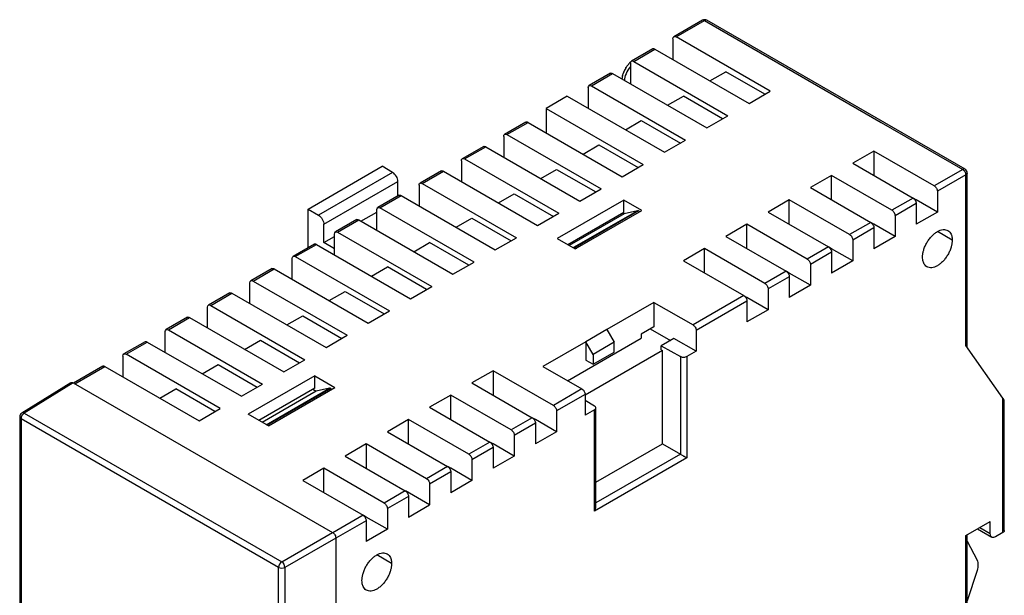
# Model space of a CAD drawing. Header units: millimetres. Extents: x 1279 to 1777, y 69 to 421.
# Tile 17 of 18: x 1655 to 1720, y 267 to 306. Entities that reach past the tile are written whole.
import ezdxf

# ---------------------------------------------------------------- set-up
doc = ezdxf.new("R2010")
doc.units = ezdxf.units.MM
doc.header["$LTSCALE"] = 2

msp = doc.modelspace()

# ---------------------------------------------------------------- linework, layer by layer
at = {"color": 7, "linetype": 'Continuous', "lineweight": 25}
for p, q in [((1700.174, 305.626), (1698.265, 304.524)), ((1698.415, 304.509), (1700.324, 305.611)), ((1700.324, 305.611), (1712.133, 298.794)), ((1717.731, 295.664), (1700.474, 305.626)), ((1698.203, 304.387), (1698.203, 302.999)), ((1704.708, 300.876), (1698.415, 304.509)), ((1696.851, 303.708), (1695.437, 302.891)), ((1695.587, 302.876), (1697.001, 303.693)), ((1697.001, 303.693), (1703.294, 300.06)), ((1695.587, 302.876), (1701.88, 299.243)), ((1695.374, 302.754), (1695.374, 301.366)), ((1700.678, 301.57), (1701.738, 302.182)), ((1704.355, 300.672), (1701.738, 302.182)), ((1694.036, 302.083), (1692.608, 301.258)), ((1692.758, 301.244), (1694.172, 302.06)), ((1694.172, 302.06), (1700.466, 298.427)), ((1692.546, 301.121), (1692.546, 299.733)), ((1692.758, 301.244), (1699.051, 297.611)), ((1703.294, 300.06), (1704.708, 300.876)), ((1691.132, 300.55), (1689.718, 299.733)), ((1691.132, 300.55), (1697.637, 296.794)), ((1697.849, 299.937), (1698.91, 300.55)), ((1701.526, 299.039), (1698.91, 300.55)), ((1689.718, 299.733), (1696.223, 295.978)), ((1689.718, 299.733), (1689.718, 298.1)), ((1695.021, 298.304), (1696.082, 298.917)), ((1696.082, 298.917), (1698.698, 297.406)), ((1700.466, 298.427), (1701.88, 299.243)), ((1688.38, 298.817), (1686.951, 297.993)), ((1687.101, 297.978), (1688.515, 298.794)), ((1688.515, 298.794), (1694.809, 295.161)), ((1712.133, 298.794), (1717.578, 295.651)), ((1686.889, 297.855), (1686.889, 296.468)), ((1687.101, 297.978), (1693.395, 294.345)), ((1697.637, 296.794), (1699.051, 297.611)), ((1685.551, 297.185), (1684.123, 296.36)), ((1684.273, 296.345), (1685.687, 297.162)), ((1685.687, 297.162), (1691.98, 293.529)), ((1692.192, 296.672), (1693.253, 297.284)), ((1693.253, 297.284), (1695.869, 295.774)), ((1711.638, 296.876), (1710.224, 296.059)), ((1715.668, 294.549), (1711.638, 296.876)), ((1711.638, 296.876), (1711.638, 295.243)), ((1684.061, 296.223), (1684.061, 294.835)), ((1684.273, 296.345), (1690.566, 292.712)), ((1673.808, 292.998), (1678.757, 295.855)), ((1679.465, 295.447), (1678.757, 295.855)), ((1682.723, 295.552), (1681.294, 294.727)), ((1689.364, 295.039), (1690.425, 295.651)), ((1690.425, 295.651), (1693.041, 294.141)), ((1694.809, 295.161), (1696.223, 295.978)), ((1710.224, 296.059), (1714.254, 293.733)), ((1717.578, 295.651), (1715.668, 294.549)), ((1679.465, 295.447), (1674.515, 292.59)), ((1681.444, 294.712), (1682.859, 295.529)), ((1682.859, 295.529), (1689.152, 291.896)), ((1708.809, 295.243), (1707.395, 294.427)), ((1712.84, 292.916), (1708.809, 295.243)), ((1708.809, 293.61), (1708.809, 295.243)), ((1717.79, 295.284), (1715.881, 294.182)), ((1717.79, 283.865), (1717.79, 295.284)), ((1717.878, 283.74), (1717.878, 295.406)), ((1674.868, 291.977), (1679.818, 294.835)), ((1679.818, 293.875), (1679.818, 294.835)), ((1681.232, 294.59), (1681.232, 293.202)), ((1681.444, 294.712), (1687.738, 291.079)), ((1691.98, 293.529), (1693.395, 294.345)), ((1707.395, 294.427), (1711.426, 292.1)), ((1679.894, 293.919), (1678.466, 293.094)), ((1678.616, 293.08), (1680.03, 293.896)), ((1680.03, 293.896), (1686.323, 290.263)), ((1686.536, 293.406), (1687.596, 294.018)), ((1687.596, 294.018), (1690.212, 292.508)), ((1694.915, 293.59), (1690.46, 291.018)), ((1696.117, 292.896), (1694.915, 293.59)), ((1694.915, 292.773), (1694.915, 293.59)), ((1705.981, 293.61), (1704.567, 292.794)), ((1710.012, 291.283), (1705.981, 293.61)), ((1705.981, 291.977), (1705.981, 293.61)), ((1714.254, 293.733), (1712.84, 292.916)), ((1714.466, 293.61), (1714.257, 293.73)), ((1714.466, 293.61), (1714.404, 293.574)), ((1715.881, 292.794), (1714.466, 293.61)), ((1715.881, 294.182), (1715.881, 292.794)), ((1673.808, 290.405), (1673.808, 292.998)), ((1673.808, 292.998), (1674.515, 292.59)), ((1678.404, 291.569), (1678.404, 292.957)), ((1684.909, 289.447), (1678.616, 293.08)), ((1714.466, 293.365), (1713.052, 292.549)), ((1677.066, 292.286), (1675.638, 291.462)), ((1675.788, 291.447), (1677.202, 292.263)), ((1677.202, 292.263), (1683.495, 288.63)), ((1677.343, 292.181), (1678.404, 292.794)), ((1683.707, 291.773), (1684.768, 292.386)), ((1684.768, 292.386), (1687.384, 290.875)), ((1689.152, 291.896), (1690.566, 292.712)), ((1694.915, 292.773), (1691.167, 290.61)), ((1694.935, 292.68), (1691.258, 290.557)), ((1691.581, 290.436), (1695.824, 292.885)), ((1691.662, 290.324), (1696.117, 292.896)), ((1695.905, 292.868), (1691.662, 290.419)), ((1694.844, 292.732), (1694.935, 292.68)), ((1695.824, 292.885), (1694.935, 292.68)), ((1704.567, 292.794), (1708.597, 290.467)), ((1713.052, 292.549), (1713.052, 291.161)), ((1715.881, 292.794), (1714.466, 291.977)), ((1674.868, 290.752), (1674.868, 291.977)), ((1703.153, 291.977), (1701.738, 291.161)), ((1707.183, 289.651), (1703.153, 291.977)), ((1703.153, 290.345), (1703.153, 291.977)), ((1711.426, 292.1), (1710.012, 291.283)), ((1711.638, 291.732), (1710.224, 290.916)), ((1711.638, 291.977), (1711.429, 292.098)), ((1711.638, 291.977), (1711.576, 291.941)), ((1713.052, 291.161), (1711.638, 291.977)), ((1711.638, 291.732), (1711.638, 290.344)), ((1674.868, 290.752), (1675.575, 291.161)), ((1675.575, 289.936), (1675.575, 291.324)), ((1675.788, 291.447), (1682.081, 287.814)), ((1686.323, 290.263), (1687.738, 291.079)), ((1690.46, 291.018), (1691.662, 290.324)), ((1701.738, 291.161), (1705.769, 288.834)), ((1713.052, 291.161), (1711.638, 290.344)), ((1674.237, 290.653), (1672.809, 289.829)), ((1672.959, 289.814), (1674.373, 290.63)), ((1674.373, 290.63), (1680.667, 286.997)), ((1675.575, 290.344), (1674.868, 290.752)), ((1680.879, 290.14), (1681.939, 290.753)), ((1684.556, 289.242), (1681.939, 290.753)), ((1691.501, 290.417), (1691.581, 290.436)), ((1700.324, 290.345), (1698.91, 289.528)), ((1704.355, 288.018), (1700.324, 290.345)), ((1700.324, 288.712), (1700.324, 290.345)), ((1708.597, 290.467), (1707.183, 289.651)), ((1708.809, 290.344), (1708.601, 290.465)), ((1708.809, 290.344), (1708.747, 290.308)), ((1710.224, 289.528), (1708.809, 290.344)), ((1710.224, 290.916), (1710.224, 289.528)), ((1672.747, 288.304), (1672.747, 289.691)), ((1672.959, 289.814), (1679.252, 286.181)), ((1708.809, 290.1), (1707.395, 289.283)), ((1708.809, 290.1), (1708.809, 288.711)), ((1671.409, 289.02), (1669.981, 288.196)), ((1670.131, 288.181), (1671.545, 288.997)), ((1671.545, 288.997), (1677.838, 285.364)), ((1678.05, 288.507), (1679.111, 289.12)), ((1681.727, 287.61), (1679.111, 289.12)), ((1683.495, 288.63), (1684.909, 289.447)), ((1698.91, 289.528), (1702.94, 287.201)), ((1707.395, 289.283), (1707.395, 287.895)), ((1710.224, 289.528), (1708.809, 288.711)), ((1705.769, 288.834), (1704.355, 288.018)), ((1705.981, 288.467), (1704.567, 287.65)), ((1705.981, 288.711), (1705.772, 288.832)), ((1705.981, 288.711), (1705.919, 288.676)), ((1707.395, 287.895), (1705.981, 288.711)), ((1705.981, 288.467), (1705.981, 287.079)), ((1669.919, 286.671), (1669.919, 288.059)), ((1670.131, 288.181), (1676.424, 284.548)), ((1680.667, 286.997), (1682.081, 287.814)), ((1704.567, 287.65), (1704.567, 286.262)), ((1707.395, 287.895), (1705.981, 287.079)), ((1668.581, 287.388), (1667.152, 286.563)), ((1667.302, 286.548), (1668.716, 287.365)), ((1668.716, 287.365), (1675.01, 283.732)), ((1675.222, 286.875), (1676.283, 287.487)), ((1676.283, 287.487), (1678.899, 285.977)), ((1702.94, 287.201), (1699.546, 285.242)), ((1703.153, 287.079), (1702.944, 287.199)), ((1703.153, 287.079), (1703.091, 287.043)), ((1704.567, 286.262), (1703.153, 287.079)), ((1667.09, 285.038), (1667.09, 286.426)), ((1667.302, 286.548), (1673.596, 282.915)), ((1696.93, 286.752), (1693.783, 284.936)), ((1696.93, 286.752), (1699.546, 285.242)), ((1696.93, 286.752), (1696.93, 285.119)), ((1703.153, 286.834), (1699.758, 284.875)), ((1703.153, 286.834), (1703.153, 285.446)), ((1665.752, 285.755), (1664.324, 284.93)), ((1664.474, 284.915), (1665.888, 285.732)), ((1665.888, 285.732), (1672.181, 282.099)), ((1672.393, 285.242), (1673.454, 285.854)), ((1673.454, 285.854), (1676.07, 284.344)), ((1677.838, 285.364), (1679.252, 286.181)), ((1704.567, 286.262), (1703.153, 285.446)), ((1696.93, 285.119), (1696.082, 284.629)), ((1664.262, 283.405), (1664.262, 284.793)), ((1664.474, 284.915), (1670.767, 281.282)), ((1675.01, 283.732), (1676.424, 284.548)), ((1693.783, 284.936), (1692.369, 284.119)), ((1693.783, 284.936), (1694.278, 284.079)), ((1696.082, 284.629), (1696.082, 284.349)), ((1696.687, 284.979), (1698.031, 284.204)), ((1699.758, 284.875), (1699.758, 283.486)), ((1662.924, 284.122), (1661.495, 283.297)), ((1661.645, 283.283), (1663.06, 284.099)), ((1663.06, 284.099), (1669.353, 280.466)), ((1669.565, 283.609), (1670.626, 284.221)), ((1670.626, 284.221), (1673.242, 282.711)), ((1692.369, 284.119), (1689.505, 282.466)), ((1691.162, 281.51), (1696.082, 284.349)), ((1692.369, 284.119), (1692.369, 282.895)), ((1692.864, 283.262), (1692.369, 284.119)), ((1694.278, 284.079), (1692.864, 283.262)), ((1694.278, 283.425), (1694.278, 284.079)), ((1698.274, 284.344), (1697.425, 283.854)), ((1697.425, 283.854), (1698.698, 283.119)), ((1697.425, 283.574), (1697.425, 283.854)), ((1699.758, 283.486), (1698.274, 284.344)), ((1720.265, 280.344), (1717.79, 283.865)), ((1661.433, 283.16), (1661.433, 281.772)), ((1667.939, 279.65), (1661.645, 283.283)), ((1697.496, 283.533), (1692.334, 280.553)), ((1692.864, 282.609), (1694.278, 283.425)), ((1692.864, 283.262), (1692.864, 282.609)), ((1697.425, 283.574), (1697.496, 283.533)), ((1697.496, 277.281), (1697.496, 283.533)), ((1698.698, 283.119), (1698.698, 276.587)), ((1699.758, 283.486), (1699.122, 283.119)), ((1699.122, 283.119), (1699.122, 276.342)), ((1660.095, 282.489), (1658.128, 281.354)), ((1660.231, 282.466), (1666.524, 278.833)), ((1666.737, 281.976), (1667.797, 282.589)), ((1667.797, 282.589), (1670.413, 281.078)), ((1672.181, 282.099), (1673.596, 282.915)), ((1689.505, 282.466), (1692.122, 280.956)), ((1692.369, 282.895), (1692.864, 282.609)), ((1674.267, 281.834), (1669.812, 279.262)), ((1674.267, 281.834), (1675.611, 281.058)), ((1674.267, 281.017), (1674.267, 281.834)), ((1686.182, 282.18), (1684.768, 281.364)), ((1690.213, 279.854), (1686.182, 282.18)), ((1686.182, 282.18), (1686.182, 280.548)), ((1657.962, 281.374), (1654.675, 279.342)), ((1658.116, 281.361), (1654.83, 279.33)), ((1658.116, 281.361), (1675.455, 271.351)), ((1669.353, 280.466), (1670.767, 281.282)), ((1684.768, 281.364), (1688.798, 279.037)), ((1663.908, 280.344), (1664.969, 280.956)), ((1667.585, 279.445), (1664.969, 280.956)), ((1674.267, 281.017), (1670.52, 278.854)), ((1674.359, 280.801), (1670.752, 278.719)), ((1671.156, 278.486), (1675.611, 281.058)), ((1674.126, 280.935), (1674.359, 280.801)), ((1675.247, 281.006), (1674.359, 280.801)), ((1683.354, 280.548), (1681.939, 279.731)), ((1687.384, 278.221), (1683.354, 280.548)), ((1683.354, 278.915), (1683.354, 280.548)), ((1692.122, 280.956), (1690.213, 279.854)), ((1692.334, 280.588), (1690.425, 279.486)), ((1692.334, 280.588), (1692.334, 279.2)), ((1692.97, 279.813), (1692.334, 280.18)), ((1720.265, 271.359), (1720.265, 280.344)), ((1720.352, 271.465), (1720.352, 280.171)), ((1654.83, 279.33), (1672.053, 269.387)), ((1666.524, 278.833), (1667.939, 279.65)), ((1671.156, 278.486), (1669.812, 279.262)), ((1681.939, 279.731), (1685.97, 277.404)), ((1690.425, 279.486), (1690.425, 278.098)), ((1692.97, 279.568), (1692.334, 279.2)), ((1692.97, 272.79), (1692.97, 279.568)), ((1693.058, 273.085), (1693.058, 279.706)), ((1654.533, 279.086), (1654.533, 263.3)), ((1671.844, 269.02), (1654.621, 278.963)), ((1654.621, 278.963), (1654.621, 263.177)), ((1680.525, 278.915), (1679.111, 278.098)), ((1684.556, 276.588), (1680.525, 278.915)), ((1680.525, 277.282), (1680.525, 278.915)), ((1688.798, 279.037), (1687.384, 278.221)), ((1689.01, 278.67), (1687.596, 277.853)), ((1689.01, 278.915), (1688.802, 279.035)), ((1689.01, 278.915), (1688.948, 278.879)), ((1690.425, 278.098), (1689.01, 278.915)), ((1689.01, 278.67), (1689.01, 277.282)), ((1679.111, 278.098), (1683.141, 275.772)), ((1687.596, 277.853), (1687.596, 276.465)), ((1690.425, 278.098), (1689.01, 277.282)), ((1677.697, 277.282), (1676.283, 276.466)), ((1681.727, 274.955), (1677.697, 277.282)), ((1677.697, 277.282), (1677.697, 275.649)), ((1685.97, 277.404), (1684.556, 276.588)), ((1686.182, 277.282), (1685.973, 277.402)), ((1686.182, 277.282), (1686.12, 277.246)), ((1687.596, 276.465), (1686.182, 277.282)), ((1693.058, 274.719), (1697.496, 277.281)), ((1697.496, 277.281), (1698.698, 276.587)), ((1676.283, 276.466), (1680.313, 274.139)), ((1686.182, 277.037), (1684.768, 276.221)), ((1686.182, 277.037), (1686.182, 275.649)), ((1687.596, 276.465), (1686.182, 275.649)), ((1684.768, 276.221), (1684.768, 274.833)), ((1699.122, 276.342), (1692.97, 272.79)), ((1674.868, 275.649), (1673.454, 274.833)), ((1678.899, 273.322), (1674.868, 275.649)), ((1674.868, 274.016), (1674.868, 275.649)), ((1683.141, 275.772), (1681.727, 274.955)), ((1683.354, 275.404), (1681.939, 274.588)), ((1683.354, 275.649), (1683.145, 275.769)), ((1683.354, 275.649), (1683.292, 275.613)), ((1684.768, 274.833), (1683.354, 275.649)), ((1683.354, 275.404), (1683.354, 274.016)), ((1673.454, 274.833), (1677.485, 272.506)), ((1681.939, 274.588), (1681.939, 273.2)), ((1684.768, 274.833), (1683.354, 274.016)), ((1680.313, 274.139), (1678.899, 273.322)), ((1681.939, 273.2), (1680.316, 274.137)), ((1680.525, 273.771), (1679.111, 272.955)), ((1680.525, 273.771), (1680.525, 272.383)), ((1680.525, 272.383), (1681.939, 273.2)), ((1679.111, 272.955), (1679.111, 271.567)), ((1677.697, 272.383), (1677.488, 272.504)), ((1677.697, 272.383), (1677.635, 272.347)), ((1679.111, 271.567), (1677.697, 272.383)), ((1677.697, 272.139), (1677.697, 270.75)), ((1717.79, 271.155), (1719.416, 272.094)), ((1719.416, 271.277), (1719.416, 272.094)), ((1672.053, 269.387), (1675.455, 271.351)), ((1679.111, 271.567), (1677.697, 270.75)), ((1717.878, 262.785), (1717.878, 271.206)), ((1718.562, 271.601), (1719.52, 271.048)), ((1720.265, 271.359), (1719.77, 271.073)), ((1675.669, 270.982), (1672.267, 269.018)), ((1675.669, 270.982), (1675.669, 255.062)), ((1717.79, 262.663), (1717.79, 271.155)), ((1717.878, 270.781), (1718.533, 269.493)), ((1671.844, 253.235), (1671.844, 269.02)), ((1672.267, 269.018), (1672.267, 253.232)), ((1718.533, 268.821), (1717.878, 266.776))]:
    msp.add_line(p, q, dxfattribs=at)
at = {"color": 8, "linetype": 'Continuous', "lineweight": 25}
for p, q in [((1716.87, 290.915), (1715.88, 291.487)), ((1658.216, 281.303), (1660.231, 282.466)), ((1671.019, 278.566), (1675.247, 281.006)), ((1675.328, 280.989), (1671.074, 278.533)), ((1698.698, 276.587), (1693.058, 273.331)), ((1677.485, 272.506), (1675.467, 271.341)), ((1677.697, 272.139), (1675.669, 270.968)), ((1718.709, 271.686), (1719.416, 271.277)), ((1679.394, 269.281), (1678.404, 269.852))]:
    msp.add_line(p, q, dxfattribs=at)
at = {"color": 7, "linetype": 'Continuous', "lineweight": 25, "flags": 128}
msp.add_lwpolyline([(1714.466, 293.365), (1714.466, 292.588), (1714.466, 291.977)], dxfattribs=at)
at = {"color": 7, "linetype": 'Continuous', "lineweight": 25}
for centre, radius, start, end in [((1700.324, 305.366), 0.3, 60.21385, 119.80949), ((1717.578, 295.406), 0.3, 0, 60.21385), ((1695.842, 292.772), 0.114, 56.69858, 99.23173), ((1695.77, 292.646), 0.26, 39.8081, 58.85184), ((1654.834, 279.086), 0.302, 121.72906, 180), ((1655.085, 278.941), 0.465, 123.22971, 177.34769), ((1672.308, 268.998), 0.465, 123.22971, 177.34769), ((1671.789, 268.988), 0.478, 3.52223, 56.47777), ((1672.057, 269.433), 0.465, 242.65648, 296.76622)]:
    msp.add_arc(centre, radius, start, end, dxfattribs=at)
at = {"color": 8, "linetype": 'Continuous', "lineweight": 25}
for centre, radius, start, end in [((1654.743, 279.207), 0.151, 54.4735, 116.34159), ((1654.677, 279.096), 0.145, 184.12934, 247.1908)]:
    msp.add_arc(centre, radius, start, end, dxfattribs=at)
for points in [[(1700.324, 305.611), (1700.269, 305.643), (1700.213, 305.649), (1700.174, 305.626)], [(1700.474, 305.626), (1700.435, 305.649), (1700.38, 305.643), (1700.324, 305.611)], [(1717.878, 295.406), (1717.878, 295.361), (1717.845, 295.316), (1717.79, 295.284)]]:
    msp.add_open_spline(points, degree=3, dxfattribs=at)
at = {"color": 7, "linetype": 'Continuous', "lineweight": 25}
for points, knots in [([(1698.203, 304.387), (1698.203, 304.451), (1698.226, 304.501), (1698.304, 304.547), (1698.359, 304.541), (1698.415, 304.509)], [0, 0, 0, 0, 0.5, 0.5, 1, 1, 1, 1]), ([(1695.402, 302.852), (1695.368, 302.827), (1695.308, 302.782), (1695.26, 302.719), (1695.239, 302.691)], [0, 0, 0, 0, 0.562328, 1, 1, 1, 1]), ([(1695.374, 302.754), (1695.374, 302.818), (1695.397, 302.869), (1695.476, 302.914), (1695.531, 302.908), (1695.587, 302.876)], [0, 0, 0, 0, 0.5, 0.5, 1, 1, 1, 1]), ([(1695.239, 302.691), (1695.188, 302.632), (1695.061, 302.488), (1694.915, 302.208), (1694.811, 301.931), (1694.797, 301.762), (1694.792, 301.703)], [0, 0, 0, 0, 0.212207, 0.518153, 0.828919, 1, 1, 1, 1]), ([(1694.022, 302.075), (1694.033, 302.08), (1694.053, 302.09), (1694.09, 302.091), (1694.13, 302.082), (1694.158, 302.068), (1694.172, 302.06)], [0, 0, 0, 0, 0.251648, 0.495084, 0.741057, 1, 1, 1, 1]), ([(1692.546, 301.121), (1692.546, 301.185), (1692.569, 301.236), (1692.647, 301.281), (1692.703, 301.276), (1692.758, 301.244)], [0, 0, 0, 0, 0.5, 0.5, 1, 1, 1, 1]), ([(1688.365, 298.809), (1688.376, 298.814), (1688.396, 298.824), (1688.433, 298.826), (1688.473, 298.817), (1688.501, 298.802), (1688.515, 298.794)], [0, 0, 0, 0, 0.251648, 0.495084, 0.741057, 1, 1, 1, 1]), ([(1686.889, 297.855), (1686.889, 297.92), (1686.912, 297.97), (1686.991, 298.015), (1687.046, 298.01), (1687.101, 297.978)], [0, 0, 0, 0, 0.5, 0.5, 1, 1, 1, 1]), ([(1685.537, 297.176), (1685.547, 297.182), (1685.568, 297.192), (1685.604, 297.193), (1685.644, 297.184), (1685.673, 297.169), (1685.687, 297.162)], [0, 0, 0, 0, 0.251648, 0.495084, 0.741057, 1, 1, 1, 1]), ([(1684.061, 296.223), (1684.061, 296.287), (1684.084, 296.337), (1684.162, 296.383), (1684.217, 296.377), (1684.273, 296.345)], [0, 0, 0, 0, 0.5, 0.5, 1, 1, 1, 1]), ([(1682.709, 295.544), (1682.719, 295.549), (1682.739, 295.559), (1682.776, 295.56), (1682.816, 295.551), (1682.844, 295.536), (1682.859, 295.529)], [0, 0, 0, 0, 0.251648, 0.495084, 0.741057, 1, 1, 1, 1]), ([(1717.79, 295.284), (1717.79, 295.348), (1717.767, 295.425), (1717.688, 295.561), (1717.633, 295.619), (1717.578, 295.651)], [0, 0, 0, 0, 0.5, 0.5, 1, 1, 1, 1]), ([(1679.818, 294.835), (1679.818, 294.942), (1679.78, 295.07), (1679.649, 295.297), (1679.557, 295.394), (1679.465, 295.447)], [0, 0, 0, 0, 0.5, 0.5, 1, 1, 1, 1]), ([(1681.232, 294.59), (1681.232, 294.654), (1681.255, 294.705), (1681.334, 294.75), (1681.389, 294.744), (1681.444, 294.712)], [0, 0, 0, 0, 0.5, 0.5, 1, 1, 1, 1]), ([(1715.668, 294.549), (1715.724, 294.517), (1715.779, 294.459), (1715.858, 294.323), (1715.881, 294.246), (1715.881, 294.182)], [0, 0, 0, 0, 0.5, 0.5, 1, 1, 1, 1]), ([(1679.88, 293.911), (1679.89, 293.916), (1679.911, 293.926), (1679.947, 293.927), (1679.988, 293.918), (1680.016, 293.903), (1680.03, 293.896)], [0, 0, 0, 0, 0.251648, 0.495084, 0.741057, 1, 1, 1, 1]), ([(1714.254, 293.733), (1714.268, 293.724), (1714.296, 293.706), (1714.335, 293.669), (1714.372, 293.625), (1714.415, 293.56), (1714.458, 293.467), (1714.464, 293.399), (1714.466, 293.365)], [0, 0, 0, 0, 0.12574, 0.247824, 0.371219, 0.500742, 0.747868, 1, 1, 1, 1]), ([(1678.404, 292.957), (1678.404, 293.021), (1678.427, 293.072), (1678.505, 293.117), (1678.56, 293.112), (1678.616, 293.08)], [0, 0, 0, 0, 0.5, 0.5, 1, 1, 1, 1]), ([(1712.84, 292.916), (1712.895, 292.884), (1712.951, 292.826), (1713.029, 292.69), (1713.052, 292.613), (1713.052, 292.549)], [0, 0, 0, 0, 0.5, 0.5, 1, 1, 1, 1]), ([(1674.515, 292.59), (1674.607, 292.536), (1674.699, 292.439), (1674.83, 292.212), (1674.868, 292.084), (1674.868, 291.977)], [0, 0, 0, 0, 0.5, 0.5, 1, 1, 1, 1]), ([(1677.052, 292.278), (1677.062, 292.283), (1677.082, 292.293), (1677.119, 292.294), (1677.159, 292.285), (1677.187, 292.271), (1677.202, 292.263)], [0, 0, 0, 0, 0.2516483, 0.4950844, 0.7410573, 1, 1, 1, 1]), ([(1711.426, 292.1), (1711.44, 292.091), (1711.467, 292.073), (1711.507, 292.036), (1711.544, 291.992), (1711.587, 291.927), (1711.63, 291.834), (1711.635, 291.767), (1711.638, 291.732)], [0, 0, 0, 0, 0.12574, 0.247824, 0.371219, 0.500742, 0.747868, 1, 1, 1, 1]), ([(1714.891, 289.772), (1714.891, 289.803), (1714.892, 289.863), (1714.902, 289.958), (1714.917, 290.054), (1714.938, 290.153), (1714.978, 290.302), (1715.052, 290.505), (1715.176, 290.75), (1715.327, 290.981), (1715.499, 291.186), (1715.686, 291.36), (1715.88, 291.494), (1716.075, 291.585), (1716.261, 291.627), (1716.434, 291.621), (1716.585, 291.564), (1716.709, 291.462), (1716.791, 291.332), (1716.839, 291.195), (1716.866, 291.063), (1716.869, 290.965), (1716.87, 290.915)], [0, 0, 0, 0, 0.025104, 0.050013, 0.074883, 0.09987, 0.125128, 0.187369, 0.250093, 0.312334, 0.375058, 0.437298, 0.500023, 0.562263, 0.624988, 0.687228, 0.749952, 0.812193, 0.874917, 0.916627, 0.958077, 1, 1, 1, 1]), ([(1675.575, 291.324), (1675.575, 291.388), (1675.598, 291.439), (1675.677, 291.484), (1675.732, 291.479), (1675.788, 291.447)], [0, 0, 0, 0, 0.5, 0.5, 1, 1, 1, 1]), ([(1710.012, 291.283), (1710.067, 291.251), (1710.122, 291.193), (1710.201, 291.057), (1710.224, 290.98), (1710.224, 290.916)], [0, 0, 0, 0, 0.5, 0.5, 1, 1, 1, 1]), ([(1674.223, 290.645), (1674.234, 290.65), (1674.254, 290.66), (1674.291, 290.662), (1674.331, 290.653), (1674.359, 290.638), (1674.373, 290.63)], [0, 0, 0, 0, 0.251648, 0.495084, 0.741057, 1, 1, 1, 1]), ([(1691.662, 290.419), (1691.681, 290.406), (1691.71, 290.387), (1691.733, 290.353), (1691.741, 290.341)], [0, 0, 0, 0, 0.6478636, 1, 1, 1, 1]), ([(1708.597, 290.467), (1708.611, 290.458), (1708.639, 290.441), (1708.678, 290.404), (1708.715, 290.359), (1708.758, 290.294), (1708.801, 290.202), (1708.807, 290.134), (1708.809, 290.1)], [0, 0, 0, 0, 0.12574, 0.247824, 0.371219, 0.500742, 0.747868, 1, 1, 1, 1]), ([(1716.87, 290.915), (1716.87, 290.885), (1716.869, 290.825), (1716.859, 290.73), (1716.844, 290.634), (1716.823, 290.535), (1716.783, 290.385), (1716.709, 290.183), (1716.585, 289.938), (1716.434, 289.707), (1716.262, 289.502), (1716.075, 289.328), (1715.881, 289.194), (1715.686, 289.103), (1715.5, 289.061), (1715.327, 289.067), (1715.176, 289.124), (1715.052, 289.226), (1714.97, 289.356), (1714.922, 289.493), (1714.895, 289.625), (1714.892, 289.723), (1714.891, 289.772)], [0, 0, 0, 0, 0.025104, 0.050013, 0.074883, 0.09987, 0.125128, 0.187369, 0.250093, 0.312334, 0.375058, 0.437298, 0.500023, 0.562263, 0.624988, 0.687228, 0.749952, 0.812193, 0.874917, 0.916627, 0.958077, 1, 1, 1, 1]), ([(1672.747, 289.691), (1672.747, 289.756), (1672.77, 289.806), (1672.848, 289.851), (1672.904, 289.846), (1672.959, 289.814)], [0, 0, 0, 0, 0.5, 0.5, 1, 1, 1, 1]), ([(1707.183, 289.651), (1707.239, 289.619), (1707.294, 289.56), (1707.372, 289.424), (1707.395, 289.347), (1707.395, 289.283)], [0, 0, 0, 0, 0.5, 0.5, 1, 1, 1, 1]), ([(1671.395, 289.012), (1671.405, 289.017), (1671.425, 289.027), (1671.462, 289.029), (1671.502, 289.02), (1671.53, 289.005), (1671.545, 288.997)], [0, 0, 0, 0, 0.2516483, 0.4950844, 0.7410573, 1, 1, 1, 1]), ([(1705.769, 288.834), (1705.783, 288.825), (1705.81, 288.808), (1705.85, 288.771), (1705.887, 288.727), (1705.93, 288.661), (1705.973, 288.569), (1705.978, 288.501), (1705.981, 288.467)], [0, 0, 0, 0, 0.12574, 0.247824, 0.371219, 0.500742, 0.747868, 1, 1, 1, 1]), ([(1669.919, 288.059), (1669.919, 288.123), (1669.941, 288.173), (1670.02, 288.219), (1670.075, 288.213), (1670.131, 288.181)], [0, 0, 0, 0, 0.5, 0.5, 1, 1, 1, 1]), ([(1704.355, 288.018), (1704.41, 287.986), (1704.465, 287.927), (1704.544, 287.791), (1704.567, 287.715), (1704.567, 287.65)], [0, 0, 0, 0, 0.5, 0.5, 1, 1, 1, 1]), ([(1668.566, 287.38), (1668.577, 287.385), (1668.597, 287.395), (1668.634, 287.396), (1668.674, 287.387), (1668.702, 287.372), (1668.716, 287.365)], [0, 0, 0, 0, 0.2516483, 0.4950844, 0.7410573, 1, 1, 1, 1]), ([(1702.94, 287.201), (1702.954, 287.193), (1702.982, 287.175), (1703.022, 287.138), (1703.058, 287.094), (1703.101, 287.028), (1703.144, 286.936), (1703.15, 286.868), (1703.153, 286.834)], [0, 0, 0, 0, 0.12574, 0.247824, 0.371219, 0.500742, 0.747868, 1, 1, 1, 1]), ([(1667.09, 286.426), (1667.09, 286.49), (1667.113, 286.54), (1667.192, 286.586), (1667.247, 286.58), (1667.302, 286.548)], [0, 0, 0, 0, 0.5, 0.5, 1, 1, 1, 1]), ([(1665.738, 285.747), (1665.748, 285.752), (1665.769, 285.762), (1665.805, 285.763), (1665.845, 285.754), (1665.874, 285.739), (1665.888, 285.732)], [0, 0, 0, 0, 0.251648, 0.495084, 0.741057, 1, 1, 1, 1]), ([(1699.546, 285.242), (1699.602, 285.21), (1699.657, 285.152), (1699.736, 285.016), (1699.758, 284.939), (1699.758, 284.875)], [0, 0, 0, 0, 0.5, 0.5, 1, 1, 1, 1]), ([(1664.262, 284.793), (1664.262, 284.857), (1664.285, 284.908), (1664.363, 284.953), (1664.418, 284.948), (1664.474, 284.915)], [0, 0, 0, 0, 0.5, 0.5, 1, 1, 1, 1]), ([(1662.91, 284.114), (1662.92, 284.119), (1662.94, 284.129), (1662.977, 284.13), (1663.017, 284.121), (1663.045, 284.107), (1663.06, 284.099)], [0, 0, 0, 0, 0.2516483, 0.4950844, 0.7410573, 1, 1, 1, 1]), ([(1661.433, 283.16), (1661.433, 283.224), (1661.456, 283.275), (1661.535, 283.32), (1661.59, 283.315), (1661.645, 283.283)], [0, 0, 0, 0, 0.5, 0.5, 1, 1, 1, 1]), ([(1699.122, 283.119), (1699.067, 283.087), (1698.988, 283.068), (1698.831, 283.068), (1698.753, 283.087), (1698.698, 283.119)], [0, 0, 0, 0, 0.5, 0.5, 1, 1, 1, 1]), ([(1660.081, 282.481), (1660.092, 282.486), (1660.112, 282.496), (1660.148, 282.498), (1660.189, 282.488), (1660.217, 282.474), (1660.231, 282.466)], [0, 0, 0, 0, 0.251648, 0.495084, 0.741057, 1, 1, 1, 1]), ([(1657.966, 281.37), (1657.97, 281.375), (1657.99, 281.395), (1658.045, 281.393), (1658.093, 281.371), (1658.116, 281.361)], [0, 0, 0, 0, 0.144073, 0.588682, 1, 1, 1, 1]), ([(1675.392, 280.932), (1675.389, 280.936), (1675.371, 280.962), (1675.347, 280.977), (1675.328, 280.989)], [0, 0, 0, 0, 0.181544, 1, 1, 1, 1]), ([(1692.122, 280.956), (1692.136, 280.947), (1692.163, 280.929), (1692.203, 280.892), (1692.24, 280.848), (1692.283, 280.783), (1692.326, 280.69), (1692.331, 280.623), (1692.334, 280.588)], [0, 0, 0, 0, 0.12574, 0.247824, 0.371219, 0.500742, 0.747868, 1, 1, 1, 1]), ([(1690.213, 279.854), (1690.268, 279.822), (1690.323, 279.763), (1690.402, 279.627), (1690.425, 279.55), (1690.425, 279.486)], [0, 0, 0, 0, 0.5, 0.5, 1, 1, 1, 1]), ([(1692.97, 279.568), (1692.983, 279.576), (1693.01, 279.593), (1693.037, 279.623), (1693.054, 279.656), (1693.062, 279.701), (1693.046, 279.759), (1692.996, 279.795), (1692.97, 279.813)], [0, 0, 0, 0, 0.12574, 0.247824, 0.371219, 0.500742, 0.747868, 1, 1, 1, 1]), ([(1720.348, 280.171), (1720.349, 280.174), (1720.361, 280.203), (1720.31, 280.277), (1720.265, 280.344)], [0, 0, 0, 0, 0.098604, 1, 1, 1, 1]), ([(1688.798, 279.037), (1688.812, 279.028), (1688.84, 279.011), (1688.879, 278.974), (1688.916, 278.93), (1688.959, 278.864), (1689.002, 278.772), (1689.008, 278.704), (1689.01, 278.67)], [0, 0, 0, 0, 0.12574, 0.247824, 0.371219, 0.500742, 0.747868, 1, 1, 1, 1]), ([(1687.384, 278.221), (1687.44, 278.189), (1687.495, 278.131), (1687.573, 277.995), (1687.596, 277.918), (1687.596, 277.853)], [0, 0, 0, 0, 0.5, 0.5, 1, 1, 1, 1]), ([(1685.97, 277.404), (1685.984, 277.396), (1686.011, 277.378), (1686.051, 277.341), (1686.088, 277.297), (1686.131, 277.232), (1686.174, 277.139), (1686.179, 277.071), (1686.182, 277.037)], [0, 0, 0, 0, 0.12574, 0.247824, 0.371219, 0.500742, 0.747868, 1, 1, 1, 1]), ([(1684.556, 276.588), (1684.611, 276.556), (1684.666, 276.498), (1684.745, 276.362), (1684.768, 276.285), (1684.768, 276.221)], [0, 0, 0, 0, 0.5, 0.5, 1, 1, 1, 1]), ([(1699.122, 276.342), (1699.109, 276.349), (1699.085, 276.363), (1699.045, 276.386), (1699.006, 276.409), (1698.97, 276.43), (1698.918, 276.459), (1698.85, 276.499), (1698.765, 276.548), (1698.719, 276.574), (1698.698, 276.587)], [0, 0, 0, 0, 0.126563, 0.23984, 0.339871, 0.426714, 0.50046, 0.689842, 0.853749, 1, 1, 1, 1]), ([(1683.141, 275.772), (1683.155, 275.763), (1683.183, 275.745), (1683.223, 275.708), (1683.259, 275.664), (1683.302, 275.599), (1683.345, 275.506), (1683.351, 275.438), (1683.354, 275.404)], [0, 0, 0, 0, 0.12574, 0.247824, 0.371219, 0.500742, 0.747868, 1, 1, 1, 1]), ([(1681.727, 274.955), (1681.783, 274.923), (1681.838, 274.865), (1681.917, 274.729), (1681.939, 274.652), (1681.939, 274.588)], [0, 0, 0, 0, 0.5, 0.5, 1, 1, 1, 1]), ([(1680.313, 274.139), (1680.327, 274.13), (1680.355, 274.112), (1680.394, 274.075), (1680.431, 274.031), (1680.474, 273.966), (1680.517, 273.873), (1680.522, 273.806), (1680.525, 273.771)], [0, 0, 0, 0, 0.12574, 0.247824, 0.371219, 0.500742, 0.747868, 1, 1, 1, 1]), ([(1678.899, 273.322), (1678.954, 273.29), (1679.01, 273.232), (1679.088, 273.096), (1679.111, 273.019), (1679.111, 272.955)], [0, 0, 0, 0, 0.5, 0.5, 1, 1, 1, 1]), ([(1692.97, 272.79), (1692.995, 272.84), (1693.036, 272.926), (1693.059, 273.029), (1693.057, 273.075), (1693.056, 273.085)], [0, 0, 0, 0, 0.526108, 0.903524, 1, 1, 1, 1]), ([(1677.485, 272.506), (1677.499, 272.497), (1677.526, 272.48), (1677.566, 272.443), (1677.603, 272.398), (1677.645, 272.333), (1677.689, 272.241), (1677.694, 272.173), (1677.697, 272.139)], [0, 0, 0, 0, 0.12574, 0.247824, 0.371219, 0.500742, 0.747868, 1, 1, 1, 1]), ([(1675.455, 271.351), (1675.506, 271.322), (1675.565, 271.264), (1675.648, 271.12), (1675.669, 271.04), (1675.669, 270.982)], [0, 0, 0, 0, 0.5, 0.5, 1, 1, 1, 1]), ([(1719.77, 271.073), (1719.677, 271.02), (1719.585, 271.011), (1719.454, 271.086), (1719.416, 271.17), (1719.416, 271.277)], [0, 0, 0, 0, 0.5, 0.5, 1, 1, 1, 1]), ([(1720.352, 271.481), (1720.352, 271.47), (1720.35, 271.447), (1720.333, 271.415), (1720.305, 271.385), (1720.278, 271.368), (1720.265, 271.359)], [0, 0, 0, 0, 0.251652, 0.495088, 0.741059, 1, 1, 1, 1]), ([(1677.414, 268.138), (1677.414, 268.168), (1677.416, 268.228), (1677.425, 268.323), (1677.44, 268.419), (1677.461, 268.518), (1677.502, 268.668), (1677.575, 268.87), (1677.699, 269.115), (1677.85, 269.346), (1678.022, 269.551), (1678.209, 269.725), (1678.403, 269.859), (1678.598, 269.95), (1678.785, 269.992), (1678.957, 269.986), (1679.108, 269.929), (1679.232, 269.827), (1679.314, 269.697), (1679.363, 269.56), (1679.389, 269.428), (1679.392, 269.33), (1679.394, 269.281)], [0, 0, 0, 0, 0.025104, 0.050013, 0.074883, 0.09987, 0.125128, 0.187369, 0.250093, 0.312334, 0.375058, 0.437298, 0.500023, 0.562263, 0.624988, 0.687228, 0.749952, 0.812193, 0.874917, 0.916627, 0.958077, 1, 1, 1, 1]), ([(1679.394, 269.281), (1679.393, 269.25), (1679.392, 269.19), (1679.383, 269.095), (1679.368, 268.999), (1679.346, 268.9), (1679.306, 268.751), (1679.233, 268.548), (1679.109, 268.303), (1678.958, 268.072), (1678.786, 267.867), (1678.599, 267.693), (1678.404, 267.559), (1678.21, 267.468), (1678.023, 267.426), (1677.85, 267.432), (1677.7, 267.489), (1677.575, 267.591), (1677.494, 267.721), (1677.445, 267.858), (1677.419, 267.99), (1677.415, 268.088), (1677.414, 268.138)], [0, 0, 0, 0, 0.025104, 0.050013, 0.074883, 0.09987, 0.125128, 0.187369, 0.250093, 0.312334, 0.375058, 0.437298, 0.500023, 0.562263, 0.624988, 0.687228, 0.749952, 0.812193, 0.874917, 0.916627, 0.958077, 1, 1, 1, 1])]:
    msp.add_open_spline(points, degree=3, knots=knots, dxfattribs=at)
for points in [[(1697.001, 303.693), (1696.945, 303.725), (1696.89, 303.73), (1696.851, 303.708)], [(1691.581, 290.436), (1691.605, 290.441), (1691.633, 290.435), (1691.662, 290.419)], [(1675.328, 280.989), (1675.299, 281.006), (1675.27, 281.012), (1675.247, 281.006)], [(1718.533, 269.493), (1718.575, 269.412), (1718.597, 269.309), (1718.597, 269.193)], [(1718.597, 269.193), (1718.597, 269.078), (1718.575, 268.95), (1718.533, 268.821)]]:
    msp.add_open_spline(points, degree=3, dxfattribs=at)
at = {"color": 8, "linetype": 'Continuous', "lineweight": 25}
for points, knots in [([(1695.25, 302.696), (1695.17, 302.596), (1694.994, 302.379), (1694.83, 302.009), (1694.806, 301.787), (1694.796, 301.7)], [0, 0, 0, 0, 0.337539, 0.739933, 1, 1, 1, 1]), ([(1695.374, 302.533), (1695.311, 302.454), (1695.142, 302.24), (1694.989, 301.895), (1694.962, 301.676), (1694.954, 301.609)], [0, 0, 0, 0, 0.290946, 0.782319, 1, 1, 1, 1]), ([(1717.726, 295.666), (1717.705, 295.674), (1717.661, 295.69), (1717.606, 295.664), (1717.578, 295.651)], [0, 0, 0, 0, 0.496034, 1, 1, 1, 1])]:
    msp.add_open_spline(points, degree=3, knots=knots, dxfattribs=at)

doc.saveas('drawing.dxf')
